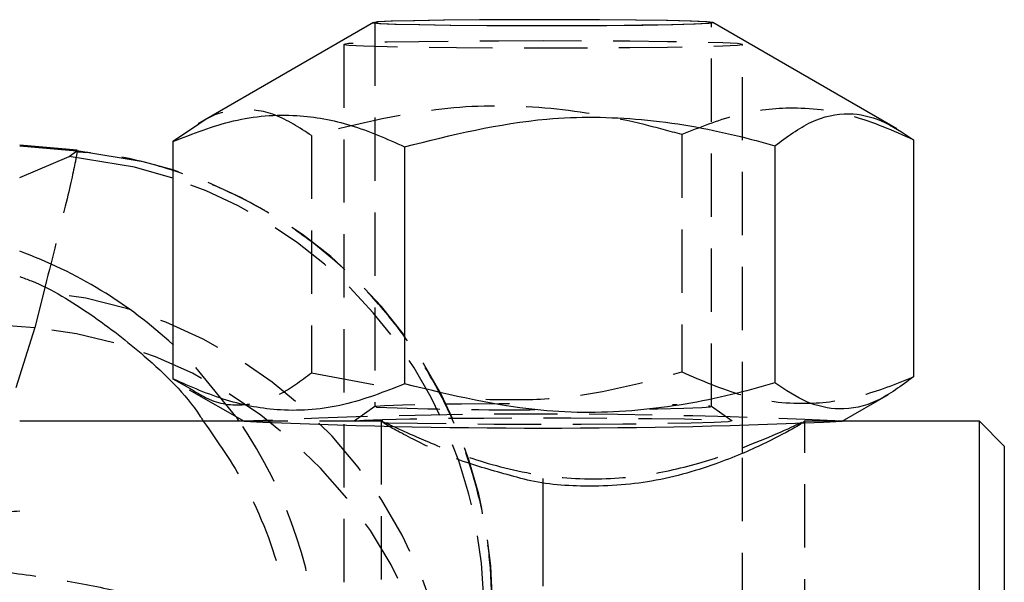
# Model space of a CAD drawing. Extents: x 33 to 413, y 8 to 289.
# Tile 20 of 23: x 297 to 317, y 268 to 279. Entities that reach past the tile are written whole.
import ezdxf

# ---------------------------------------------------------------- set-up
doc = ezdxf.new("R2010")
doc.units = 0
doc.linetypes.add('CENTERX2', pattern=[20.32, 12.7, -2.54, 2.54, -2.54])
doc.linetypes.add('HIDDEN', pattern=[1.905, 1.27, -0.635])
doc.layers.get('0').update_dxf_attribs({"linetype": 'CONTINUOUS'})

msp = doc.modelspace()

# ---------------------------------------------------------------- linework, layer by layer
at = {"color": 7, "linetype": 'CONTINUOUS'}
for p, q in [((304.3889, 279.1848), (300.8676, 277.153)), ((314.8837, 277.0534), (311.1896, 279.1848)), ((300.875, 277.1402), (300.3615, 276.7954)), ((298.4389, 276.6236), (297.2893, 276.7242)), ((300.3615, 276.7954), (300.3615, 272.0345)), ((312.4366, 276.7113), (312.4366, 271.9505)), ((315.217, 276.833), (315.217, 272.0722)), ((298.2807, 276.4939), (298.4343, 276.6074)), ((305.0089, 276.6925), (305.0089, 271.9317)), ((300.3615, 272.0345), (300.7059, 271.8409)), ((300.6915, 271.8161), (301.792, 271.1811)), ((313.7865, 271.1811), (314.7158, 271.7173)), ((301.7844, 271.1855), (297.2893, 271.1855)), ((316.5393, 271.1855), (313.7941, 271.1855)), ((317.0393, 270.6855), (316.5393, 271.1855)), ((316.5393, 255.3105), (316.5393, 271.1855)), ((311.7893, 270.5529), (311.7893, 271.1062)), ((317.0393, 270.6855), (317.0393, 255.8105))]:
    msp.add_line(p, q, dxfattribs=at)
at = {"color": 7, "linetype": 'HIDDEN'}
for p, q in [((304.4143, 279.183), (304.4143, 271.4752)), ((311.1643, 271.4752), (311.1643, 279.183)), ((303.7893, 278.7456), (303.7893, 248.7346)), ((311.7893, 271.1062), (311.7893, 278.7456)), ((303.1419, 276.917), (303.1419, 272.1562)), ((310.5697, 276.9358), (310.5697, 272.175)), ((297.7719, 273.7816), (297.5956, 273.0644)), ((294.9817, 273.2692), (297.5956, 273.0644)), ((297.5956, 273.0644), (294.9817, 264.8489)), ((303.1419, 272.1562), (304.8449, 271.8341)), ((304.4153, 271.4767), (303.9999, 271.1859)), ((311.5787, 271.1859), (311.1632, 271.4767)), ((304.5717, 271.1855), (301.7844, 271.1855)), ((304.5393, 271.1843), (304.5393, 255.3117)), ((313.7941, 271.1855), (313.0273, 271.1855)), ((313.0273, 271.1803), (313.0393, 271.1843)), ((313.0393, 255.3117), (313.0393, 271.1843)), ((311.7893, 255.8417), (311.7893, 270.5529))]:
    msp.add_line(p, q, dxfattribs=at)
at = {"color": 8, "linetype": 'CONTINUOUS'}
for p, q in [((297.2893, 276.7075), (298.4343, 276.6074)), ((298.4343, 276.6074), (298.4366, 276.5991)), ((297.2893, 276.0759), (298.2807, 276.4939))]:
    msp.add_line(p, q, dxfattribs=at)
at = {"color": 179, "linetype": 'CENTERX2'}
msp.add_line((307.7893, 151.0352), (307.7893, 270.0352), dxfattribs=at)
at = {"color": 7, "linetype": 'CONTINUOUS', "flags": 128}
for points in [[(307.3007, 279.2418), (306.5092, 279.238), (305.7921, 279.2311), (305.1911, 279.2214), (304.741, 279.2094), (304.4682, 279.1959), (304.3883, 279.1817), (304.5061, 279.1675), (304.8146, 279.1542), (305.2961, 279.1426), (305.9225, 279.1334), (306.6573, 279.1271), (307.4579, 279.124), (308.2778, 279.1243), (309.0693, 279.128), (309.7864, 279.135), (310.3875, 279.1447), (310.8375, 279.1567), (311.1104, 279.1702), (311.1903, 279.1844), (311.0725, 279.1986), (310.7639, 279.2118), (310.2825, 279.2234), (309.6561, 279.2327), (308.9213, 279.239), (308.1206, 279.2421), (307.3007, 279.2418)], [(307.3046, 279.2413), (306.5194, 279.2376), (305.8079, 279.2307), (305.2116, 279.2211), (304.7652, 279.2092), (304.4944, 279.1958), (304.4152, 279.1817), (304.532, 279.1676), (304.8382, 279.1545), (305.3158, 279.143), (305.9372, 279.1338), (306.6663, 279.1275), (307.4606, 279.1244), (308.274, 279.1248), (309.0592, 279.1285), (309.7706, 279.1354), (310.3669, 279.145), (310.8134, 279.1569), (311.0841, 279.1703), (311.1634, 279.1844), (311.0465, 279.1985), (310.7404, 279.2116), (310.2627, 279.2231), (309.6413, 279.2323), (308.9123, 279.2386), (308.118, 279.2417), (307.3046, 279.2413)], [(300.3615, 276.226), (299.7675, 276.39), (298.4343, 276.6074)]]:
    msp.add_lwpolyline(points, dxfattribs=at)
at = {"color": 7, "linetype": 'HIDDEN', "flags": 128}
for points in [[(307.7893, 278.8154), (306.8992, 278.8137), (306.0537, 278.8085), (305.2953, 278.8002), (304.662, 278.7891), (304.1854, 278.7759), (303.8896, 278.7611), (303.7893, 278.7456), (303.8896, 278.7301), (304.1854, 278.7153), (304.662, 278.7021), (305.2953, 278.691), (306.0537, 278.6827), (306.8992, 278.6775), (307.7893, 278.6758), (308.6794, 278.6775), (309.5248, 278.6827), (310.2832, 278.691), (310.9166, 278.7021), (311.3932, 278.7153), (311.689, 278.7301), (311.7893, 278.7456), (311.689, 278.7611), (311.3932, 278.7759), (310.9166, 278.7891), (310.2832, 278.8002), (309.5248, 278.8085), (308.6794, 278.8137), (307.7893, 278.8154)], [(301.6279, 271.2758), (300.8055, 272.281), (300.3615, 272.7202)], [(307.1169, 271.5329), (306.9055, 271.532), (306.1517, 271.5267), (305.493, 271.5184), (304.9678, 271.5075), (304.6066, 271.4948), (304.4303, 271.4809), (304.4493, 271.4667)], [(309.9236, 271.4296), (310.0855, 271.432), (310.6107, 271.4429), (310.972, 271.4556), (311.1482, 271.4695), (311.1293, 271.4837), (310.9162, 271.4974), (310.5215, 271.5098), (310.3856, 271.5128)], [(304.038, 271.1748), (304.0136, 271.1901), (304.1927, 271.2052), (304.5657, 271.2191), (305.1125, 271.2311), (305.8036, 271.2406), (306.6018, 271.2471), (307.464, 271.2502), (308.3437, 271.2497), (309.1935, 271.2457), (309.9676, 271.2384), (310.6243, 271.2282), (311.1281, 271.2156), (311.452, 271.2013), (311.5784, 271.1861), (311.5005, 271.1708), (311.2226, 271.1562), (310.7595, 271.1432), (310.1364, 271.1323), (309.3867, 271.1243), (308.5508, 271.1195), (307.674, 271.1181), (306.8033, 271.1204), (305.9858, 271.1261), (305.2655, 271.1349), (304.6813, 271.1464), (304.2647, 271.1599), (304.038, 271.1748)]]:
    msp.add_lwpolyline(points, dxfattribs=at)
at = {"color": 8, "linetype": 'CONTINUOUS', "flags": 128}
for points in [[(300.3615, 276.0591), (299.5918, 276.2795), (298.2807, 276.4939)], [(301.6908, 271.1855), (301.6421, 271.2556), (301.6279, 271.2758)]]:
    msp.add_lwpolyline(points, dxfattribs=at)
at = {"color": 7, "linetype": 'HIDDEN'}
for centre, radius, start, end in [((297.6359, 267.5058), 9.1363, 0.20441, 72.64277), ((297.4556, 267.3858), 9.1472, 1.44868, 71.47708), ((296.7754, 264.5807), 9.2547, 1.97139, 83.81904), ((296.6359, 263.8893), 9.2252, 3.00942, 84.02887), ((307.0888, 336.4994), 65.0862, 267.675724, 270.560576), ((294.1494, 265.9969), 9.1539, 1.89678, 34.52855), ((307.7893, 147.6745), 123.6522, 87.220005, 92.779995), ((296.4649, 276.8872), 7.5459, 269.13842, 276.27181)]:
    msp.add_arc(centre, radius, start, end, dxfattribs=at)
at = {"color": 8, "linetype": 'CONTINUOUS'}
msp.add_arc((294.1634, 266.0117), 9.1335, 47.26439, 69.98624, dxfattribs=at)
at = {"color": 7, "linetype": 'CONTINUOUS'}
msp.add_arc((307.7893, 404.4559), 133.4096, 267.423474, 272.576526, dxfattribs=at)
at = {"color": 7, "linetype": 'HIDDEN'}
for points, knots in [([(310.5697, 276.9358), (310.3195, 277.0049), (309.4582, 277.2425), (307.9342, 277.508), (305.6662, 277.5437), (304.0872, 277.1517), (303.1419, 276.917)], [0, 0, 0, 0, 0.1033336, 0.3558136, 0.6143542, 1, 1, 1, 1]), ([(303.1419, 276.917), (302.9005, 277.075), (302.4125, 277.3945), (301.6907, 277.4734), (301.1729, 277.3483), (300.9187, 277.1707), (300.875, 277.1402)], [0, 0, 0, 0, 0.3254275, 0.6579118, 0.9412722, 1, 1, 1, 1]), ([(315.217, 276.833), (314.8137, 277.0096), (313.9982, 277.3666), (312.79, 277.5173), (311.635, 277.3609), (310.927, 277.0784), (310.5697, 276.9358)], [0, 0, 0, 0, 0.2646024, 0.5349423, 0.7653404, 1, 1, 1, 1]), ([(298.4366, 276.5991), (298.4394, 276.6016), (298.4469, 276.6082), (298.3915, 276.3146), (298.2228, 275.5514), (297.9232, 274.3757), (297.7719, 273.7816)], [0, 0, 0, 0, 0.11637212, 0.30542215, 0.64904937, 1, 1, 1, 1]), ([(306.7587, 267.4314), (306.754, 267.6994), (306.744, 268.2721), (306.622, 269.166), (306.3951, 270.1235), (306.0403, 271.1094), (305.5471, 272.0961), (304.9173, 273.0439), (304.1591, 273.9216), (303.2851, 274.7051), (302.3105, 275.374), (301.2204, 275.9335), (300.0411, 276.3356), (299.0905, 276.5536), (298.5549, 276.58), (298.4357, 276.5859)], [0, 0, 0, 0, 0.05947432, 0.12710804, 0.19867849, 0.27629485, 0.3576426, 0.44135394, 0.52654596, 0.61267541, 0.69940029, 0.78649518, 0.88184877, 0.97371303, 1, 1, 1, 1]), ([(300.7059, 271.8409), (300.8333, 271.7614), (301.2077, 271.5275), (301.8139, 271.4723), (302.5045, 271.6786), (302.9282, 271.996), (303.1419, 272.1562)], [0, 0, 0, 0, 0.159418, 0.468425, 0.7317769, 1, 1, 1, 1]), ([(306.6399, 271.6232), (307.0588, 271.6157), (308.1288, 271.5968), (309.4427, 271.8613), (310.3196, 272.1054), (310.5697, 272.175)], [0, 0, 0, 0, 0.3150207, 0.8046076, 1, 1, 1, 1]), ([(310.5697, 272.175), (310.973, 271.9984), (311.7885, 271.6415), (312.9967, 271.4907), (314.1517, 271.6471), (314.8597, 271.9296), (315.217, 272.0722)], [0, 0, 0, 0, 0.2646021, 0.5349419, 0.7653401, 1, 1, 1, 1]), ([(300.9726, 271.1855), (301.2643, 270.7659), (301.9514, 269.7777), (302.6276, 267.9705), (302.8328, 266.5746), (302.8486, 265.8562), (302.8488, 265.8499)], [0, 0, 0, 0, 0.2635479, 0.6208172, 0.9966736, 1, 1, 1, 1]), ([(304.5541, 271.1825), (304.6268, 271.1508), (304.7741, 271.0866), (305.4691, 270.7633), (306.5012, 270.3635), (307.8484, 270.0373), (309.271, 269.9998), (310.5123, 270.2093), (311.3701, 270.4746), (311.7088, 270.6179), (311.7893, 270.652)], [0, 0, 0, 0, 0.1287407, 0.2607539, 0.4071162, 0.5632734, 0.7039591, 0.827464, 0.9590024, 1, 1, 1, 1]), ([(307.2643, 270.058), (306.9156, 270.1523), (306.1369, 270.363), (305.2196, 270.7915), (304.5966, 271.1316), (304.5792, 271.158), (304.5717, 271.1694)], [0, 0, 0, 0, 0.2201515, 0.4916348, 0.7791513, 1, 1, 1, 1]), ([(294.4537, 268.3537), (294.9216, 268.3306), (295.8573, 268.2845), (297.1886, 268.1429), (298.4219, 267.9538), (299.6175, 267.7031), (300.7247, 267.3829), (301.7584, 266.961), (302.5451, 266.4477), (302.8029, 266.054), (302.8484, 265.8516), (302.8488, 265.8499)], [0, 0, 0, 0, 0.106349, 0.2127061, 0.3159321, 0.419169, 0.5453591, 0.6715723, 0.8308994, 0.9985167, 1, 1, 1, 1])]:
    msp.add_open_spline(points, degree=3, knots=knots, dxfattribs=at)
at = {"color": 7, "linetype": 'CONTINUOUS'}
for points, knots in [([(300.3615, 276.7954), (300.7649, 276.9541), (301.5803, 277.275), (302.7885, 277.3722), (303.9435, 277.1647), (304.6516, 276.8509), (305.0089, 276.6925)], [0, 0, 0, 0, 0.2646022, 0.5349421, 0.7653405, 1, 1, 1, 1]), ([(305.0089, 276.6925), (305.9542, 276.9272), (307.5174, 277.3153), (309.7847, 277.2852), (311.3095, 277.0223), (312.1865, 276.7803), (312.4366, 276.7113)], [0, 0, 0, 0, 0.3856438, 0.637749, 0.8966669, 1, 1, 1, 1]), ([(312.4366, 276.7113), (312.6779, 276.8895), (313.1658, 277.2498), (313.8887, 277.4055), (314.5796, 277.2537), (315.0033, 276.9741), (315.217, 276.833)], [0, 0, 0, 0, 0.2646021, 0.5349422, 0.7653405, 1, 1, 1, 1]), ([(305.0089, 271.9317), (304.6055, 271.773), (303.7901, 271.4521), (302.5819, 271.3548), (301.4269, 271.5624), (300.7188, 271.8762), (300.3615, 272.0345)], [0, 0, 0, 0, 0.2646023, 0.5349422, 0.7653405, 1, 1, 1, 1]), ([(315.217, 272.0722), (314.9757, 271.894), (314.4878, 271.5337), (313.765, 271.378), (313.074, 271.5298), (312.6504, 271.8094), (312.4366, 271.9505)], [0, 0, 0, 0, 0.2646021, 0.5349422, 0.7653401, 1, 1, 1, 1]), ([(312.4366, 271.9505), (312.1865, 271.8802), (311.3251, 271.6382), (309.8011, 271.365), (307.5332, 271.3178), (305.9542, 271.7018), (305.0089, 271.9317)], [0, 0, 0, 0, 0.10333361, 0.35581393, 0.61435435, 1, 1, 1, 1]), ([(313.0393, 271.1843), (312.9985, 271.1543), (312.9169, 271.0944), (312.2881, 270.7544), (311.3268, 270.328), (310.025, 269.9386), (308.6147, 269.8406), (307.6638, 269.9388), (307.289, 270.0506), (307.2643, 270.058)], [0, 0, 0, 0, 0.1585309, 0.316655, 0.4853804, 0.6694499, 0.8416763, 0.9895832, 1, 1, 1, 1]), ([(311.7893, 270.652), (312.0339, 270.7511), (312.6223, 270.9897), (312.8452, 271.0991), (312.9755, 271.1631)], [0, 0, 0, 0, 0.41569912, 1, 1, 1, 1])]:
    msp.add_open_spline(points, degree=3, knots=knots, dxfattribs=at)
at = {"color": 8, "linetype": 'CONTINUOUS'}
msp.add_open_spline([(297.2893, 274.0881), (297.3682, 274.0589), (297.8756, 273.8708), (298.7315, 273.3429), (299.879, 272.4484), (300.6384, 271.7096), (300.9524, 271.2172), (300.9726, 271.1855)], degree=3, knots=[0, 0, 0, 0, 0.0527338, 0.33920476, 0.62570625, 0.97590633, 1, 1, 1, 1], dxfattribs=at)

doc.saveas('drawing.dxf')
